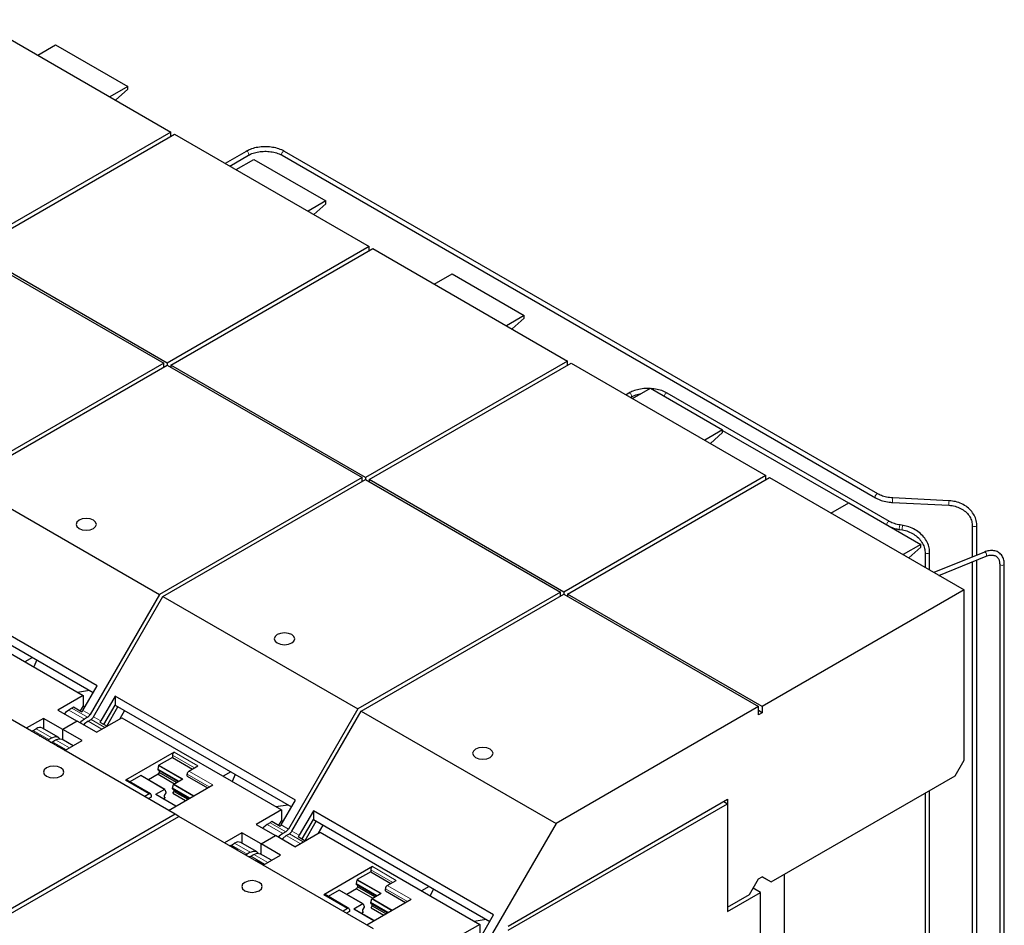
# Model space of a CAD drawing. Header units: millimetres. Extents: x 5 to 418, y 2 to 292.
# Tile 23 of 36: x 276 to 307, y 121 to 149. Entities that reach past the tile are written whole.
import ezdxf

# ---------------------------------------------------------------- set-up
doc = ezdxf.new("R2010")
doc.units = ezdxf.units.MM

msp = doc.modelspace()

# ---------------------------------------------------------------- linework, layer by layer
at = {"color": 7, "linetype": 'Continuous', "lineweight": 25}
for p, q in [((274.4501, 149.3801), (280.5595, 145.8532)), ((276.3791, 148.2665), (276.9391, 148.5898)), ((276.9391, 148.5898), (279.2019, 147.2835)), ((279.2019, 147.2835), (278.6418, 146.9602)), ((278.8191, 146.8579), (279.2019, 147.1973)), ((279.2019, 147.1973), (279.2019, 147.2835)), ((280.5595, 145.8532), (274.2238, 142.1957)), ((280.5595, 145.7226), (280.5595, 145.8532)), ((274.337, 142.1304), (280.6726, 145.7879)), ((280.6726, 145.7879), (286.782, 142.261)), ((282.917, 145.2483), (282.2621, 144.8703)), ((282.9243, 145.2511), (282.917, 145.2483)), ((302.7436, 134.4974), (284.1204, 145.2483)), ((282.4061, 144.7872), (282.989, 145.1236)), ((282.6016, 144.6743), (283.1617, 144.9976)), ((283.1617, 144.9976), (285.4244, 143.6913)), ((284.0484, 145.1236), (302.6716, 134.3727)), ((285.4244, 143.6913), (284.8644, 143.368)), ((285.4244, 143.6051), (285.4244, 143.6913)), ((285.0417, 143.2657), (285.4244, 143.6051)), ((274.2238, 142.1304), (280.3332, 138.6035)), ((280.4464, 138.6035), (274.337, 142.1304)), ((286.782, 142.261), (280.4464, 138.6035)), ((280.5595, 138.5382), (286.8952, 142.1957)), ((286.782, 142.1304), (286.782, 142.261)), ((286.8952, 142.1957), (293.0046, 138.6688)), ((288.8242, 141.0821), (289.3842, 141.4054)), ((289.3842, 141.4054), (291.6469, 140.0991)), ((291.6469, 140.0991), (291.0869, 139.7758)), ((291.2642, 139.6735), (291.6469, 140.0129)), ((291.6469, 140.0129), (291.6469, 140.0991)), ((280.3332, 138.6035), (273.9747, 134.9328)), ((274.0878, 134.8675), (280.4464, 138.5382)), ((280.3332, 138.4729), (280.3332, 138.6035)), ((280.4464, 138.6035), (280.4464, 138.5382)), ((280.4464, 138.5382), (286.5558, 135.0113)), ((286.6689, 135.0113), (280.5595, 138.5382)), ((280.5595, 138.5382), (280.5595, 138.4729)), ((293.0046, 138.6688), (286.6689, 135.0113)), ((286.782, 134.946), (293.1177, 138.6035)), ((293.0046, 138.5382), (293.0046, 138.6688)), ((293.1177, 138.6035), (299.2271, 135.0766)), ((295.0467, 137.4899), (295.6067, 137.8132)), ((295.6067, 137.8132), (297.8695, 136.5069)), ((294.9288, 137.661), (294.8396, 137.6095)), ((294.9836, 137.5264), (295.0007, 137.5363)), ((303.1085, 133.6336), (296.1321, 137.661)), ((297.8695, 136.5069), (297.3095, 136.1837)), ((297.4867, 136.0813), (297.8695, 136.4207)), ((297.8695, 136.4207), (297.8695, 136.5069)), ((297.8695, 136.4918), (301.8161, 134.2134)), ((299.2271, 135.0766), (292.8915, 131.4191)), ((299.2271, 134.946), (299.2271, 135.0766)), ((274.0878, 134.8675), (280.1972, 131.3406)), ((286.5558, 135.0113), (280.1972, 131.3406)), ((280.3104, 131.2753), (286.6689, 134.946)), ((286.5558, 134.8807), (286.5558, 135.0113)), ((286.6689, 135.0113), (286.6689, 134.946)), ((286.6689, 134.946), (292.7783, 131.4191)), ((292.8915, 131.4191), (286.782, 134.946)), ((286.782, 134.946), (286.782, 134.8807)), ((293.0046, 131.3538), (299.3403, 135.0113)), ((299.3403, 135.0113), (305.4497, 131.4844)), ((301.2693, 133.8977), (301.8293, 134.221)), ((301.8293, 134.221), (304.092, 132.9148)), ((303.1999, 134.2296), (304.9732, 134.1401)), ((304.9805, 134.2839), (303.2072, 134.3734)), ((303.5334, 133.5088), (303.4421, 133.5229)), ((305.7018, 133.5185), (305.7018, 132.5188)), ((305.8458, 132.577), (305.8458, 133.5185)), ((303.4201, 133.3806), (303.5114, 133.3665)), ((304.092, 132.9148), (303.532, 132.5915)), ((304.092, 132.8285), (304.092, 132.9148)), ((303.7093, 132.4891), (304.092, 132.8285)), ((304.2231, 132.6648), (304.2231, 132.1925)), ((304.3671, 132.1094), (304.3671, 132.6648)), ((306.0864, 132.6743), (304.4996, 132.0329)), ((304.6579, 131.9415), (306.1403, 132.5407)), ((305.7018, 132.3635), (305.7018, 118.8675)), ((305.8458, 118.9506), (305.8458, 132.4217)), ((306.1396, 132.5405), (306.1403, 132.5407)), ((306.5656, 132.2968), (306.5656, 119.3661)), ((306.5656, 132.2968), (306.5656, 132.2958)), ((306.7096, 119.4492), (306.7096, 132.2968)), ((278.2405, 128.474), (272.5837, 131.7396)), ((272.5837, 131.4625), (278.1205, 128.2661)), ((280.1972, 131.3406), (278.0214, 127.5719)), ((292.7783, 131.4191), (286.4198, 127.7484)), ((286.5329, 127.6831), (292.8915, 131.3538)), ((292.7783, 131.2885), (292.7783, 131.4191)), ((292.8915, 131.4191), (292.8915, 131.3538)), ((292.8915, 131.3538), (299.0009, 127.8269)), ((299.114, 127.8269), (293.0046, 131.3538)), ((293.0046, 131.3538), (293.0046, 131.2885)), ((305.4497, 131.4844), (299.114, 127.8269)), ((305.4497, 126.141), (305.4497, 131.4844)), ((272.7926, 131.066), (277.8046, 128.1727)), ((278.1345, 127.5066), (280.3104, 131.2753)), ((280.3104, 131.2753), (286.4198, 127.7484)), ((276.2168, 129.3651), (275.9779, 129.2272)), ((276.3543, 129.2857), (276.2534, 129.0682)), ((277.6254, 128.2761), (278.0022, 128.3344)), ((277.7951, 127.7025), (278.2405, 128.474)), ((280.6955, 124.4438), (274.5861, 127.9707)), ((277.8046, 128.1727), (277.0127, 127.7155)), ((277.8046, 128.1727), (277.8046, 127.8447)), ((278.8062, 128.1474), (278.3608, 127.3759)), ((284.4631, 124.8818), (278.8062, 128.1474)), ((278.8062, 128.1474), (278.8062, 127.8703)), ((277.0127, 127.7155), (277.6179, 127.3661)), ((277.4492, 127.7715), (277.3521, 127.7155)), ((277.5005, 127.8153), (277.7664, 127.6619)), ((277.8046, 127.8447), (277.7159, 127.691)), ((277.8046, 127.8447), (277.859, 127.8133)), ((278.456, 127.2637), (278.8062, 127.8703)), ((278.5454, 127.2121), (278.8956, 127.8187)), ((278.8062, 127.8703), (284.343, 124.6739)), ((279.1069, 127.6967), (278.9598, 127.4419)), ((286.4198, 127.7484), (284.2439, 123.9797)), ((284.357, 123.9144), (286.5329, 127.6831)), ((286.5329, 127.6831), (292.6423, 124.1562)), ((299.0009, 127.8269), (292.6423, 124.1562)), ((299.0009, 127.5656), (299.0009, 127.8269)), ((299.114, 127.6309), (299.0009, 127.6962)), ((299.114, 127.6309), (299.0009, 127.5656)), ((299.114, 127.8269), (299.114, 127.6309)), ((276.5601, 127.4542), (276.0205, 127.1427)), ((277.1654, 127.1048), (276.5601, 127.4542)), ((276.5601, 127.4542), (276.5601, 127.1309)), ((277.6179, 127.3661), (277.1654, 127.1048)), ((278.2232, 127.0166), (277.6179, 127.3661)), ((277.9414, 127.4874), (277.8442, 127.4314)), ((277.9574, 127.366), (278.0545, 127.4221)), ((278.2232, 127.0166), (279.0152, 127.4738)), ((278.3321, 127.3353), (278.5536, 127.2074)), ((279.0152, 127.4738), (284.0272, 124.5805)), ((276.1854, 127.0562), (276.1844, 127.0481)), ((276.4513, 126.9027), (276.1854, 127.0562)), ((276.2367, 127.0716), (276.3338, 127.1276)), ((277.024, 126.8631), (276.5318, 127.1473)), ((277.1654, 126.7815), (277.1654, 127.1048)), ((277.7707, 126.7554), (277.1654, 127.1048)), ((276.826, 126.8435), (276.7288, 126.7875)), ((276.842, 126.7221), (276.9391, 126.7782)), ((277.4907, 126.5937), (277.1371, 126.7978)), ((277.231, 126.4439), (277.7707, 126.7554)), ((277.017, 126.5761), (277.0159, 126.568)), ((277.2385, 126.4482), (277.017, 126.5761)), ((280.6613, 126.3929), (279.134, 125.5112)), ((280.6048, 126.2296), (280.1841, 125.9868)), ((280.6048, 126.2949), (280.6048, 126.2296)), ((280.6048, 126.2296), (281.2383, 125.8639)), ((305.1668, 125.6511), (305.4497, 126.141)), ((280.1734, 125.9715), (280.1466, 125.8607)), ((280.1466, 125.8607), (280.1466, 125.8344)), ((280.1466, 125.8607), (280.8029, 125.4818)), ((280.7801, 125.4687), (280.1466, 125.8344)), ((280.1918, 125.7562), (280.1579, 125.6974)), ((280.1918, 125.8083), (280.1918, 125.7562)), ((280.735, 125.4426), (280.1918, 125.7562)), ((281.1252, 125.7986), (281.408, 125.9618)), ((282.4394, 125.7729), (282.2005, 125.635)), ((279.9207, 125.0841), (279.174, 125.5151)), ((279.6112, 125.656), (279.2706, 125.4594)), ((280.3659, 125.2257), (279.6192, 125.6568)), ((280.1579, 125.6974), (279.8534, 125.5216)), ((280.1579, 125.6974), (280.6671, 125.4034)), ((280.648, 125.3924), (280.9308, 125.5557)), ((281.0686, 125.6353), (281.0686, 125.7006)), ((281.0686, 125.6353), (281.7022, 125.2695)), ((282.5769, 125.6935), (282.4759, 125.476)), ((299.3968, 122.3201), (305.1668, 125.6511)), ((280.3579, 125.225), (280.075, 125.0617)), ((280.3687, 125.2221), (280.3955, 125.1423)), ((280.3955, 125.1423), (280.3955, 125.116)), ((280.4837, 124.5661), (281.8719, 125.3675)), ((280.6104, 125.2664), (280.6372, 125.3772)), ((281.1536, 124.9528), (280.6104, 125.2664)), ((280.6104, 125.2401), (280.6104, 125.2664)), ((280.6104, 125.2401), (281.1308, 124.9397)), ((280.6217, 125.103), (280.6557, 125.1618)), ((280.6557, 125.1618), (280.6557, 125.214)), ((280.6557, 125.1618), (281.0857, 124.9136)), ((304.3671, 118.097), (304.3671, 125.1894)), ((279.8807, 125.0801), (279.737, 124.9972)), ((279.9373, 124.9821), (279.8502, 124.9319)), ((279.9373, 125.0475), (279.9373, 124.9821)), ((280.7133, 124.6986), (280.083, 125.0625)), ((280.3172, 124.9273), (280.3841, 124.9659)), ((280.3955, 125.116), (280.3502, 125.0377)), ((280.3502, 125.0377), (280.3502, 124.9855)), ((280.3502, 124.9855), (280.3841, 124.9659)), ((280.6217, 125.103), (281.0178, 124.8744)), ((284.0176, 124.1103), (284.4631, 124.8818)), ((291.1378, 120.9361), (298.0279, 124.9136)), ((297.9062, 124.8434), (298.0222, 124.7764)), ((298.0279, 124.9136), (298.0279, 121.5298)), ((304.2231, 125.1063), (304.2231, 118.0138)), ((284.0272, 124.5805), (283.2352, 124.1233)), ((283.8479, 124.6839), (284.2247, 124.7422)), ((284.0272, 124.5805), (284.0272, 124.2525)), ((285.0287, 124.5552), (284.5833, 123.7838)), ((290.6856, 121.2896), (285.0287, 124.5552)), ((285.0287, 124.5552), (285.0287, 124.2781)), ((291.139, 120.8028), (298.0222, 124.7764)), ((298.0222, 124.7764), (298.0222, 121.3927)), ((280.6955, 124.4438), (274.337, 120.7731)), ((274.4501, 120.7078), (280.8086, 124.3785)), ((280.8086, 124.3785), (280.6955, 124.4438)), ((286.918, 120.8517), (280.8086, 124.3785)), ((283.723, 124.2231), (283.9889, 124.0697)), ((284.0272, 124.2525), (283.9384, 124.0988)), ((284.0272, 124.2525), (284.0816, 124.2211)), ((284.6785, 123.6715), (285.0287, 124.2781)), ((284.768, 123.6199), (285.1182, 124.2265)), ((285.0287, 124.2781), (290.5656, 121.0817)), ((283.2352, 124.1233), (283.8405, 123.7739)), ((283.6718, 124.1794), (283.5746, 124.1233)), ((284.1639, 123.8952), (284.0668, 123.8392)), ((285.3295, 124.1045), (285.1824, 123.8497)), ((292.6423, 124.1562), (290.4664, 120.3875)), ((282.7827, 123.862), (282.243, 123.5505)), ((283.3879, 123.5126), (282.7827, 123.862)), ((282.7827, 123.862), (282.7827, 123.5387)), ((283.3879, 123.5126), (283.8405, 123.7739)), ((284.4458, 123.4244), (283.8405, 123.7739)), ((284.1799, 123.7738), (284.277, 123.8299)), ((284.4458, 123.4244), (285.2377, 123.8816)), ((284.5546, 123.7431), (284.7762, 123.6152)), ((285.2377, 123.8816), (290.2497, 120.9883)), ((282.4079, 123.464), (282.4069, 123.4559)), ((282.6738, 123.3105), (282.4079, 123.464)), ((282.4592, 123.4794), (282.5564, 123.5355)), ((283.2465, 123.2709), (282.7544, 123.5551)), ((283.9932, 123.1632), (283.3879, 123.5126)), ((283.3879, 123.1893), (283.3879, 123.5126)), ((283.0485, 123.2513), (282.9514, 123.1953)), ((283.0645, 123.1299), (283.1617, 123.186)), ((283.2395, 122.9839), (283.2385, 122.9758)), ((283.4611, 122.856), (283.2395, 122.9839)), ((283.7132, 123.0015), (283.3596, 123.2056)), ((283.4536, 122.8517), (283.9932, 123.1632)), ((286.8839, 122.8007), (285.3565, 121.919)), ((286.8273, 122.7027), (286.8273, 122.6374)), ((286.3959, 122.3793), (286.3691, 122.2685)), ((286.8273, 122.6374), (286.4067, 122.3946)), ((286.8273, 122.6374), (287.4609, 122.2717)), ((287.3477, 122.2064), (287.6306, 122.3696)), ((298.718, 121.9282), (299.0009, 122.4181)), ((299.0009, 122.4181), (299.114, 122.4835)), ((299.114, 122.4835), (299.3968, 122.3201)), ((299.2271, 122.4181), (299.114, 122.4834)), ((299.2271, 122.4181), (299.3968, 122.3201)), ((299.8081, 118.1324), (299.8081, 122.5576)), ((285.8337, 122.0638), (285.4931, 121.8672)), ((286.5884, 121.6336), (285.8417, 122.0646)), ((286.3804, 122.1052), (286.0759, 121.9294)), ((286.3691, 122.2685), (286.3691, 122.2422)), ((286.3691, 122.2685), (287.0254, 121.8896)), ((287.0026, 121.8765), (286.3691, 122.2422)), ((286.4144, 122.164), (286.3804, 122.1052)), ((286.3804, 122.1052), (286.8896, 121.8112)), ((286.4144, 122.2161), (286.4144, 122.164)), ((286.9575, 121.8504), (286.4144, 122.164)), ((287.2912, 122.0431), (287.2912, 122.1084)), ((287.2912, 122.0431), (287.9247, 121.6773)), ((288.6619, 122.1807), (288.423, 122.0428)), ((288.7994, 122.1013), (288.6985, 121.8838)), ((299.0574, 121.9903), (298.8297, 122.1217)), ((286.1432, 121.4919), (285.3965, 121.9229)), ((286.7063, 120.9739), (288.0944, 121.7753)), ((286.833, 121.6742), (286.8598, 121.785)), ((286.8705, 121.8002), (287.1534, 121.9635)), ((298.0222, 121.3927), (299.0574, 121.9903)), ((298.0279, 121.5298), (298.718, 121.9282)), ((299.0574, 116.0981), (299.0574, 121.9903)), ((286.1032, 121.4879), (285.9596, 121.405)), ((286.1598, 121.4553), (286.1598, 121.3899)), ((286.5804, 121.6328), (286.2976, 121.4695)), ((286.9358, 121.1064), (286.3056, 121.4703)), ((286.618, 121.5238), (286.5727, 121.4455)), ((286.5727, 121.4455), (286.5727, 121.3933)), ((286.5912, 121.6299), (286.618, 121.5501)), ((286.618, 121.5501), (286.618, 121.5238)), ((287.3761, 121.3606), (286.833, 121.6742)), ((286.833, 121.6479), (286.833, 121.6742)), ((286.833, 121.6479), (287.3534, 121.3475)), ((286.8443, 121.5108), (286.8782, 121.5696)), ((286.8443, 121.5108), (287.2403, 121.2822)), ((286.8782, 121.5696), (286.8782, 121.6218)), ((286.8782, 121.5696), (287.3082, 121.3214)), ((298.0222, 121.5331), (298.0279, 121.5298)), ((286.1598, 121.3899), (286.0727, 121.3397)), ((286.5398, 121.3351), (286.6067, 121.3737)), ((286.5727, 121.3933), (286.6067, 121.3737)), ((290.0705, 121.0917), (290.4473, 121.15)), ((290.2402, 120.5181), (290.6856, 121.2896)), ((290.2497, 120.9883), (289.4577, 120.5311)), ((290.2497, 120.9883), (290.2497, 120.6603))]:
    msp.add_line(p, q, dxfattribs=at)
at = {"color": 7, "linetype": 'Continuous', "lineweight": 18}
for p, q in [((277.8442, 127.4314), (277.3521, 127.7155)), ((277.4492, 127.7715), (277.9414, 127.4874)), ((278.0214, 127.5719), (277.7951, 127.7025)), ((278.3929, 127.1146), (277.9574, 127.366)), ((278.4901, 127.1707), (278.0545, 127.4221)), ((278.3608, 127.3759), (278.1345, 127.5066)), ((276.2367, 127.0716), (276.7288, 126.7875)), ((276.3338, 127.1276), (276.826, 126.8435)), ((277.2775, 126.4707), (276.842, 126.7221)), ((276.9391, 126.7782), (277.3747, 126.5268)), ((281.408, 125.9618), (280.6613, 126.3929)), ((280.6048, 126.2949), (281.2949, 125.8965)), ((280.1734, 125.9715), (280.9123, 125.545)), ((280.9308, 125.5557), (280.1841, 125.9868)), ((281.8719, 125.3675), (281.1252, 125.7986)), ((279.134, 125.5112), (279.8807, 125.0801)), ((279.6112, 125.656), (280.3579, 125.225)), ((281.0686, 125.7006), (281.7588, 125.3022)), ((280.6372, 125.3772), (281.263, 125.016)), ((281.2815, 125.0267), (280.648, 125.3924)), ((280.075, 125.0617), (280.7086, 124.6959)), ((284.0668, 123.8392), (283.5746, 124.1233)), ((283.6718, 124.1794), (284.1639, 123.8952)), ((284.2439, 123.9797), (284.0176, 124.1103)), ((284.5833, 123.7838), (284.357, 123.9144)), ((284.6155, 123.5224), (284.1799, 123.7738)), ((284.7126, 123.5785), (284.277, 123.8299)), ((282.4592, 123.4794), (282.9514, 123.1953)), ((282.5564, 123.5355), (283.0485, 123.2513)), ((283.5001, 122.8785), (283.0645, 123.1299)), ((283.1617, 123.186), (283.5972, 122.9346)), ((286.8273, 122.7027), (287.5174, 122.3043)), ((287.6306, 122.3696), (286.8839, 122.8007)), ((286.3959, 122.3793), (287.1348, 121.9528)), ((287.1534, 121.9635), (286.4067, 122.3946)), ((285.8337, 122.0638), (286.5804, 121.6328)), ((287.2912, 122.1084), (287.9813, 121.71)), ((288.0944, 121.7753), (287.3477, 122.2064)), ((285.3565, 121.919), (286.1032, 121.4879)), ((286.8598, 121.785), (287.4855, 121.4238)), ((287.5041, 121.4345), (286.8705, 121.8002)), ((286.2976, 121.4695), (286.9311, 121.1037))]:
    msp.add_line(p, q, dxfattribs=at)
at = {"color": 7, "linetype": 'Continuous', "lineweight": 18, "flags": 128}
for points in [[(282.989, 145.1236), (282.992, 145.1257), (283.0016, 145.1403), (283.0037, 145.1618), (282.9982, 145.1871), (282.9857, 145.2121), (282.9683, 145.2332), (282.9486, 145.2471), (282.9295, 145.2517), (282.9243, 145.2511)], [(284.0484, 145.1236), (284.0454, 145.1257), (284.0358, 145.1403), (284.0337, 145.1618), (284.0392, 145.1871), (284.0517, 145.2121), (284.0691, 145.2332), (284.0888, 145.2471), (284.1079, 145.2517), (284.1204, 145.2483)], [(295.0007, 137.5363), (295.0088, 137.5438), (295.0152, 137.5618), (295.0139, 137.5855), (295.0051, 137.6111), (294.9902, 137.6349), (294.9714, 137.6531), (294.9516, 137.663), (294.9338, 137.6632), (294.9288, 137.661)], [(296.046, 137.5596), (296.0456, 137.5618), (296.0469, 137.5855), (296.0557, 137.6111), (296.0707, 137.6349), (296.0895, 137.6531), (296.1093, 137.663), (296.1271, 137.6632), (296.1321, 137.661)], [(302.6716, 134.3727), (302.6686, 134.3747), (302.659, 134.3893), (302.6569, 134.4109), (302.6624, 134.4361), (302.6749, 134.4612), (302.6923, 134.4823), (302.712, 134.4962), (302.7311, 134.5008), (302.7435, 134.4975)], [(303.0223, 133.5323), (303.022, 133.5344), (303.0233, 133.5581), (303.0321, 133.5837), (303.0471, 133.6075), (303.0659, 133.6257), (303.0857, 133.6356), (303.1035, 133.6358), (303.1085, 133.6336)], [(303.4201, 133.3806), (303.4198, 133.3806), (303.415, 133.3876), (303.4127, 133.4042), (303.4131, 133.4282), (303.4164, 133.4557), (303.4218, 133.4826), (303.4287, 133.5048), (303.436, 133.5189), (303.4424, 133.5228)], [(303.5114, 133.3664), (303.511, 133.3665), (303.5062, 133.3734), (303.5039, 133.3901), (303.5044, 133.414), (303.5076, 133.4415), (303.513, 133.4685), (303.5199, 133.4907), (303.5272, 133.5048), (303.5334, 133.5088)], [(305.7018, 133.5179), (305.7073, 133.5026), (305.7229, 133.4891), (305.7463, 133.4801), (305.7738, 133.4769), (305.8014, 133.4801), (305.8247, 133.4891), (305.8403, 133.5026), (305.8458, 133.5185), (305.8458, 133.5185)], [(304.2231, 132.6644), (304.2286, 132.6489), (304.2442, 132.6355), (304.2676, 132.6264), (304.2951, 132.6233), (304.3227, 132.6264), (304.346, 132.6355), (304.3616, 132.6489), (304.3671, 132.6648), (304.3671, 132.6649)], [(306.1062, 132.6713), (306.0912, 132.6754), (306.0864, 132.6743)], [(306.1403, 132.5407), (306.1472, 132.5459), (306.1537, 132.5615), (306.154, 132.5842), (306.1482, 132.6104), (306.137, 132.6361), (306.1223, 132.6575), (306.1062, 132.6713)], [(306.5656, 132.2958), (306.5711, 132.2809), (306.5867, 132.2674), (306.6101, 132.2584), (306.6376, 132.2553), (306.6652, 132.2584), (306.6885, 132.2674), (306.7041, 132.2809), (306.7096, 132.2968), (306.7096, 132.2969)]]:
    msp.add_lwpolyline(points, dxfattribs=at)
at = {"color": 7, "linetype": 'Continuous', "lineweight": 25, "flags": 128}
for points in [[(277.6751, 133.4115), (277.7789, 133.3714), (277.9014, 133.3574), (278.0238, 133.3714), (278.1276, 133.4115), (278.197, 133.4714), (278.2214, 133.5421), (278.197, 133.6128), (278.1276, 133.6727), (278.0238, 133.7128), (277.9014, 133.7268), (277.7789, 133.7128), (277.6751, 133.6727), (277.6057, 133.6128), (277.5814, 133.5421), (277.6057, 133.4714), (277.6751, 133.4115)], [(283.8976, 129.8193), (284.0014, 129.7792), (284.1239, 129.7652), (284.2464, 129.7792), (284.3502, 129.8193), (284.4195, 129.8792), (284.4439, 129.9499), (284.4195, 130.0206), (284.3502, 130.0805), (284.2464, 130.1206), (284.1239, 130.1346), (284.0014, 130.1206), (283.8976, 130.0805), (283.8283, 130.0206), (283.8039, 129.9499), (283.8283, 129.8792), (283.8976, 129.8193)], [(277.3521, 127.7155), (277.2485, 127.6327), (277.2171, 127.5975)], [(277.8442, 127.4314), (277.7371, 127.3449), (277.7092, 127.3134)], [(277.9574, 127.366), (277.8502, 127.2796), (277.8224, 127.2481)], [(276.826, 126.8435), (276.9331, 126.8808), (277.024, 126.8631), (277.0723, 126.8162)], [(276.9391, 126.7782), (277.0463, 126.8155), (277.1371, 126.7978)], [(290.1202, 126.2271), (290.224, 126.187), (290.3464, 126.173), (290.4689, 126.187), (290.5727, 126.2271), (290.6421, 126.287), (290.6664, 126.3577), (290.6421, 126.4284), (290.5727, 126.4883), (290.4689, 126.5284), (290.3464, 126.5424), (290.224, 126.5284), (290.1202, 126.4883), (290.0508, 126.4284), (290.0264, 126.3577), (290.0508, 126.287), (290.1202, 126.2271)], [(276.6557, 125.6386), (276.7595, 125.5986), (276.882, 125.5845), (277.0044, 125.5986), (277.1083, 125.6386), (277.1776, 125.6985), (277.202, 125.7692), (277.1776, 125.8399), (277.1083, 125.8999), (277.0044, 125.9399), (276.882, 125.954), (276.7595, 125.9399), (276.6557, 125.8999), (276.5863, 125.8399), (276.562, 125.7692), (276.5863, 125.6985), (276.6557, 125.6386)], [(280.3579, 125.225), (280.3597, 125.2258), (280.3614, 125.2263), (280.363, 125.2265), (280.3645, 125.2263), (280.3659, 125.2257), (280.367, 125.2249), (280.368, 125.2236), (280.3687, 125.2221)], [(283.5746, 124.1233), (283.471, 124.0405), (283.4396, 124.0053)], [(284.0668, 123.8392), (283.9596, 123.7527), (283.9318, 123.7212)], [(284.1799, 123.7738), (284.0727, 123.6874), (284.0449, 123.6559)], [(283.0485, 123.2513), (283.1557, 123.2886), (283.2465, 123.2709), (283.2948, 123.224)], [(283.1617, 123.186), (283.2688, 123.2233), (283.3596, 123.2056)], [(282.8783, 122.0464), (282.9821, 122.0064), (283.1045, 121.9923), (283.227, 122.0064), (283.3308, 122.0464), (283.4002, 122.1063), (283.4245, 122.177), (283.4002, 122.2477), (283.3308, 122.3077), (283.227, 122.3477), (283.1045, 122.3618), (282.9821, 122.3477), (282.8783, 122.3077), (282.8089, 122.2477), (282.7845, 122.177), (282.8089, 122.1063), (282.8783, 122.0464)], [(286.5804, 121.6328), (286.5822, 121.6336), (286.5839, 121.6341), (286.5856, 121.6343), (286.5871, 121.6341), (286.5884, 121.6336), (286.5896, 121.6327), (286.5905, 121.6314), (286.5912, 121.6299)]]:
    msp.add_lwpolyline(points, dxfattribs=at)
at = {"color": 7, "linetype": 'Continuous', "lineweight": 18}
for centre in [(303.5515, 134.284), (305.3248, 134.1944)]:
    msp.add_arc(centre, 0.3558, 165.43255, 188.78479, dxfattribs=at)
at = {"color": 7, "linetype": 'Continuous', "lineweight": 25}
for centre, radius, start, end in [((277.3449, 127.9456), 0.203, 300.93472, 320.06038), ((277.562, 127.8367), 0.269, 319.45224, 330.06915), ((277.8192, 127.6833), 0.2308, 301.9547, 331.14438), ((277.9323, 127.618), 0.2308, 301.9547, 331.14438), ((278.1276, 127.5102), 0.269, 319.45224, 330.06915), ((276.1825, 127.1587), 0.1026, 271.60719, 301.85107), ((276.4483, 126.9817), 0.1854, 63.21316, 128.09727), ((276.4514, 126.9624), 0.0598, 247.05182, 269.92796), ((276.6811, 126.8553), 0.083, 251.19945, 305.12129), ((276.7942, 126.79), 0.083, 251.19945, 305.12129), ((277.017, 126.6359), 0.0598, 247.05182, 269.92796), ((280.7276, 126.2893), 0.1229, 122.60548, 177.39452), ((280.1977, 125.9657), 0.0251, 122.91665, 166.64035), ((281.1914, 125.695), 0.1229, 122.60548, 177.39452), ((279.1574, 125.4785), 0.0402, 65.69288, 125.61758), ((279.6159, 125.6493), 0.00817, 66.1846, 125.12636), ((280.6616, 125.3714), 0.0251, 122.9164, 166.64038), ((279.9028, 125.053), 0.0349, 350.78596, 129.20329), ((280.0797, 125.055), 0.00817, 66.1846, 125.12636), ((283.5674, 124.3534), 0.203, 300.93472, 320.06038), ((283.7845, 124.2445), 0.269, 319.45224, 330.06915), ((284.0417, 124.0911), 0.2308, 301.9547, 331.14438), ((284.1549, 124.0258), 0.2308, 301.9547, 331.14438), ((284.3502, 123.918), 0.269, 319.45224, 330.06915), ((282.4051, 123.5665), 0.1026, 271.60719, 301.85107), ((282.6708, 123.3895), 0.1854, 63.21316, 128.09727), ((282.6739, 123.3702), 0.0598, 247.05182, 269.92796), ((282.9036, 123.2632), 0.083, 251.19945, 305.12129), ((283.0168, 123.1978), 0.083, 251.19945, 305.12129), ((283.2396, 123.0437), 0.0598, 247.05182, 269.92796), ((286.9501, 122.6971), 0.1229, 122.60548, 177.39452), ((286.4203, 122.3735), 0.0251, 122.91665, 166.64035), ((285.8384, 122.0571), 0.00817, 66.1846, 125.12636), ((287.414, 122.1028), 0.1229, 122.60548, 177.39452), ((285.38, 121.8863), 0.0402, 65.69288, 125.61758), ((286.8841, 121.7792), 0.0251, 122.9164, 166.64038), ((286.1253, 121.4609), 0.0349, 350.78596, 129.20329), ((286.3023, 121.4628), 0.00817, 66.1846, 125.12636)]:
    msp.add_arc(centre, radius, start, end, dxfattribs=at)
for points, knots in [([(284.1204, 145.2483), (284.0924, 145.2633), (284.0116, 145.3064), (283.8542, 145.3583), (283.6503, 145.3925), (283.4383, 145.3962), (283.2314, 145.3692), (283.0535, 145.3187), (282.9584, 145.2697), (282.917, 145.2483)], [0, 0, 0, 0, 0.084111, 0.2429716, 0.4015972, 0.5599643, 0.7184667, 0.8774603, 1, 1, 1, 1]), ([(282.989, 145.1236), (283.0124, 145.1361), (283.081, 145.1727), (283.2204, 145.2188), (283.4056, 145.2492), (283.5998, 145.2516), (283.7876, 145.2256), (283.9403, 145.18), (284.0174, 145.1398), (284.0484, 145.1236)], [0, 0, 0, 0, 0.08314554, 0.24376242, 0.40535276, 0.56750171, 0.72971374, 0.89122519, 1, 1, 1, 1]), ([(295.5862, 137.8014), (295.5411, 137.8033), (295.4258, 137.8081), (295.2431, 137.7811), (295.0653, 137.7315), (294.9702, 137.6824), (294.9288, 137.661)], [0, 0, 0, 0, 0.188475, 0.4807892, 0.7740091, 1, 1, 1, 1]), ([(296.1321, 137.661), (296.1041, 137.676), (296.0233, 137.7192), (295.8658, 137.7691), (295.72, 137.7998), (295.6392, 137.8005), (295.6285, 137.8006)], [0, 0, 0, 0, 0.197533, 0.5706144, 0.9431437, 1, 1, 1, 1]), ([(295.0007, 137.5363), (295.0242, 137.5486), (295.093, 137.5849), (295.196, 137.6229), (295.2808, 137.6351), (295.3041, 137.6385)], [0, 0, 0, 0, 0.2728955, 0.8000629, 1, 1, 1, 1]), ([(303.2072, 134.3734), (303.1743, 134.3759), (303.0781, 134.3829), (302.9295, 134.4149), (302.8113, 134.46), (302.7564, 134.4903), (302.7436, 134.4974)], [0, 0, 0, 0, 0.1887778, 0.5524535, 0.8955758, 1, 1, 1, 1]), ([(302.6716, 134.3727), (302.6996, 134.3578), (302.7804, 134.3146), (302.9377, 134.2629), (303.0924, 134.2364), (303.181, 134.2308), (303.1999, 134.2296)], [0, 0, 0, 0, 0.189107, 0.546274, 0.9029125, 1, 1, 1, 1]), ([(304.9732, 134.1401), (305.0055, 134.1374), (305.101, 134.1295), (305.2564, 134.0864), (305.4224, 134.0008), (305.5578, 133.8849), (305.6526, 133.7479), (305.6964, 133.622), (305.7004, 133.5454), (305.7018, 133.5185)], [0, 0, 0, 0, 0.0841352, 0.2491447, 0.4142783, 0.5792045, 0.7442081, 0.9100363, 1, 1, 1, 1]), ([(305.8458, 133.5185), (305.8443, 133.5509), (305.8399, 133.6416), (305.7931, 133.7888), (305.6942, 133.9475), (305.5533, 134.0843), (305.379, 134.1905), (305.184, 134.2622), (305.0473, 134.2768), (304.9805, 134.2839)], [0, 0, 0, 0, 0.0844232, 0.2361831, 0.3886323, 0.5421999, 0.6967196, 0.8518211, 1, 1, 1, 1]), ([(303.4421, 133.5229), (303.4107, 133.5285), (303.3188, 133.5451), (303.2037, 133.5831), (303.1334, 133.6204), (303.1085, 133.6336)], [0, 0, 0, 0, 0.2515593, 0.7350605, 1, 1, 1, 1]), ([(304.3671, 132.6648), (304.3656, 132.6972), (304.3614, 132.7883), (304.316, 132.9395), (304.2197, 133.1075), (304.0823, 133.2577), (303.9122, 133.3802), (303.7251, 133.4685), (303.5952, 133.4958), (303.5334, 133.5088)], [0, 0, 0, 0, 0.0844665, 0.2373891, 0.3913898, 0.5464891, 0.702196, 0.858215, 1, 1, 1, 1]), ([(303.1603, 133.4526), (303.2075, 133.4345), (303.2889, 133.4034), (303.3813, 133.3873), (303.4201, 133.3806)], [0, 0, 0, 0, 0.5800089, 1, 1, 1, 1]), ([(303.5114, 133.3665), (303.5426, 133.3606), (303.6351, 133.3432), (303.786, 133.2847), (303.9478, 133.1821), (304.0803, 133.0519), (304.1735, 132.9044), (304.2175, 132.7717), (304.2216, 132.6934), (304.2231, 132.6648)], [0, 0, 0, 0, 0.083918, 0.2484587, 0.4131875, 0.5776244, 0.7418012, 0.9060108, 1, 1, 1, 1]), ([(306.7096, 132.2968), (306.7083, 132.3255), (306.7046, 132.4075), (306.6637, 132.5283), (306.5747, 132.639), (306.4529, 132.7064), (306.3116, 132.7279), (306.1861, 132.7108), (306.1107, 132.6832), (306.0864, 132.6743)], [0, 0, 0, 0, 0.0925191, 0.2642457, 0.4326131, 0.5954759, 0.7569032, 0.9215948, 1, 1, 1, 1]), ([(306.1403, 132.5407), (306.1629, 132.5489), (306.2296, 132.5729), (306.3336, 132.5824), (306.4359, 132.5568), (306.5092, 132.4976), (306.5568, 132.4104), (306.5628, 132.3331), (306.5656, 132.2968)], [0, 0, 0, 0, 0.0944343, 0.2781494, 0.4630047, 0.6552086, 0.8381451, 1, 1, 1, 1])]:
    msp.add_open_spline(points, degree=3, knots=knots, dxfattribs=at)

doc.saveas('drawing.dxf')
